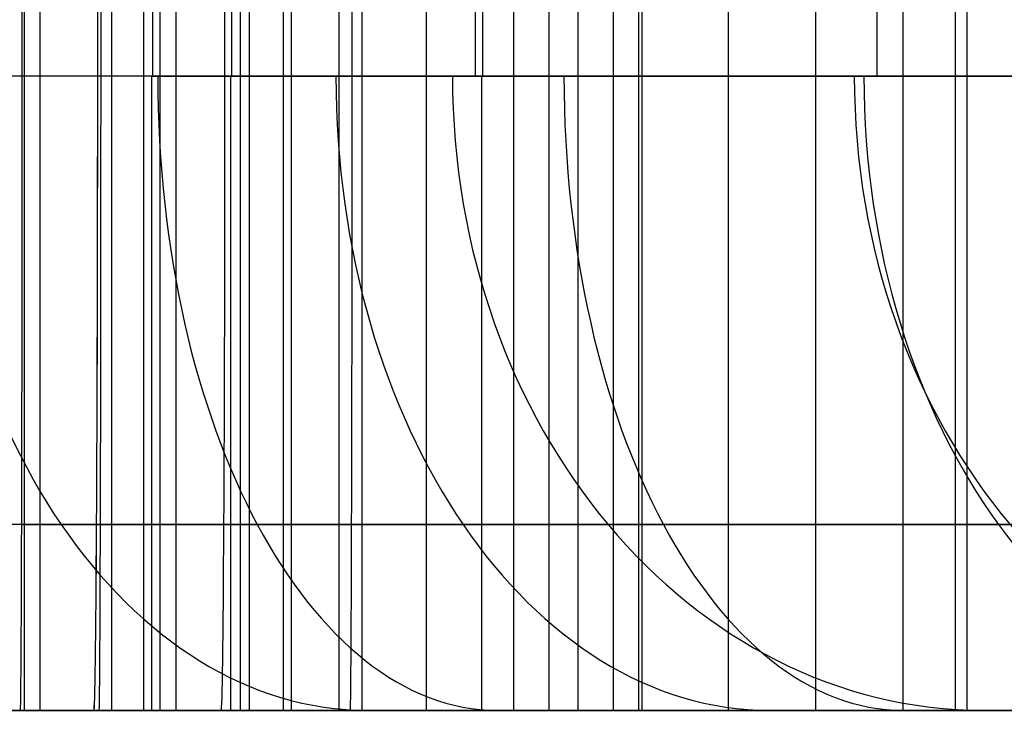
# Model space of a CAD drawing. Extents: x -879 to 919, y -7 to 33.
# Tile 57 of 66: x 795 to 823, y -7 to 13. Entities that reach past the tile are written whole.
import ezdxf

# ---------------------------------------------------------------- set-up
doc = ezdxf.new("R2010")
doc.units = 0
doc.layers.add('IGES_LEVEL_0', color=7, linetype='CONTINUOUS')
doc.layers.add('PREDEFINITO', color=7, linetype='CONTINUOUS')

msp = doc.modelspace()

# ---------------------------------------------------------------- linework, layer by layer
at = {"layer": 'IGES_LEVEL_0'}
for p, q in [((795.032, 33.426, 1751.997), (795.032, -6.574, 1751.997)), ((795.472, 33.426, 1453.198), (795.472, -6.574, 1453.198)), ((797.508, 33.426, 1753.733), (797.508, -6.574, 1753.733)), ((797.508, 33.426, 1753.733), (797.508, -6.574, 1753.733)), ((798.408, 33.426, 417.262), (798.408, -6.574, 417.262)), ((798.871, 33.426, 1230.188), (798.871, -6.574, 1230.188)), ((799.329, 33.426, 1755.13), (799.329, -6.574, 1755.13)), ((801.149, 33.426, 1756.527), (801.149, -6.574, 1756.527)), ((801.149, 33.426, 1756.527), (801.149, -6.574, 1756.527)), ((801.411, 33.426, 1231.818), (801.411, -6.574, 1231.818)), ((802.373, 33.426, 936.353), (802.373, -6.574, 936.353)), ((802.373, 33.426, 936.353), (802.373, -6.574, 936.353)), ((802.596, 33.426, 1969.993), (802.596, -6.574, 1969.993)), ((803.951, 33.426, 1233.448), (803.951, -6.574, 1233.448)), ((804.606, 33.426, 1453.166), (804.606, -6.574, 1453.166)), ((804.606, 33.426, 1453.166), (804.606, -6.574, 1453.166)), ((806.427, 33.426, 1235.183), (806.427, -6.574, 1235.183)), ((808.904, 33.426, 1236.919), (808.904, -6.574, 1236.919)), ((809.906, 33.426, 714.407), (809.906, -6.574, 714.407)), ((810.724, 33.426, 1238.316), (810.724, -6.574, 1238.316)), ((811.729, 33.426, 1969.962), (811.729, -6.574, 1969.962)), ((812.446, 33.426, 716.037), (812.446, -6.574, 716.037)), ((812.544, 33.426, 1239.713), (812.544, -6.574, 1239.713)), ((814.986, 33.426, 717.667), (814.986, -6.574, 717.667)), ((817.462, 33.426, 719.403), (817.462, -6.574, 719.403)), ((819.939, 33.426, 721.138), (819.939, -6.574, 721.138)), ((821.423, 33.426, 194.126), (821.423, -6.574, 194.126)), ((821.759, 33.426, 722.535), (821.759, -6.574, 722.535)), ((794.964, 15.426, 960.356), (794.964, 11.426, 960.356)), ((794.964, 15.426, 960.356), (794.964, 11.426, 960.356)), ((797.103, 15.426, 1994.007), (797.103, 11.426, 1994.007)), ((797.103, 15.426, 1994.007), (797.103, 11.426, 1994.007)), ((797.197, 15.426, 1477.169), (797.197, 11.426, 1477.169)), ((797.197, 15.426, 1477.169), (797.197, 11.426, 1477.169)), ((798.408, 15.426, 441.265), (798.408, 11.426, 441.265)), ((798.669, 15.426, 960.356), (798.669, 11.426, 960.356)), ((800.712, 15.426, 1993.985), (800.712, 11.426, 1993.985)), ((800.902, 15.426, 1477.169), (800.902, 11.426, 1477.169)), ((802.373, 15.426, 960.356), (802.373, 11.426, 960.356)), ((802.373, 15.426, 960.356), (802.373, 11.426, 960.356)), ((804.321, 15.426, 1993.964), (804.321, 11.426, 1993.964)), ((804.321, 15.426, 1993.964), (804.321, 11.426, 1993.964)), ((804.321, 15.426, 1993.964), (804.321, 11.426, 1993.964)), ((804.606, 15.426, 1477.169), (804.606, 11.426, 1477.169)), ((804.606, 15.426, 1477.169), (804.606, 11.426, 1477.169)), ((807.813, 15.426, 1799.212), (807.813, 11.426, 1799.212)), ((808.025, 15.426, 1993.964), (808.025, 11.426, 1993.964)), ((808.025, 15.426, 1993.964), (808.025, 11.426, 1993.964)), ((811.729, 15.426, 1993.964), (811.729, 11.426, 1993.964)), ((811.729, 15.426, 1993.964), (811.729, 11.426, 1993.964)), ((819.208, 15.426, 1282.398), (819.208, 11.426, 1282.398)), ((794.964, 11.426, 960.356), (787.747, 11.426, 960.398)), ((794.964, 11.426, 960.356), (787.747, 11.426, 960.398)), ((797.197, 11.426, 1477.169), (789.98, 11.426, 1477.211)), ((797.197, 11.426, 1477.169), (789.98, 11.426, 1477.211)), ((797.103, 11.426, 1994.007), (790.054, 11.426, 1994.049)), ((797.103, 11.426, 1994.007), (790.054, 11.426, 1994.049)), ((798.408, 11.426, 441.265), (791, 11.426, 441.265)), ((795.029, 11.426, 733.446), (792.922, 11.426, 732.241)), ((797.838, 11.426, 208.501), (793.2, 11.426, 206.323)), ((795.655, 11.426, 1257.002), (793.82, 11.426, 1255.64)), ((795.881, 11.426, 1784.083), (794.35, 11.426, 1782.536)), ((795.881, 11.426, 1784.083), (794.35, 11.426, 1782.536)), ((802.373, 11.426, 960.356), (794.964, 11.426, 960.356)), ((797.09, 11.426, 734.677), (795.029, 11.426, 733.446)), ((797.445, 11.426, 1258.389), (795.655, 11.426, 1257.002)), ((797.371, 11.426, 1785.656), (795.881, 11.426, 1784.083)), ((797.371, 11.426, 1785.656), (795.881, 11.426, 1784.083)), ((799.105, 11.426, 735.933), (797.09, 11.426, 734.677)), ((804.321, 11.426, 1993.964), (797.103, 11.426, 1994.007)), ((804.321, 11.426, 1993.964), (797.103, 11.426, 1994.007)), ((804.606, 11.426, 1477.169), (797.197, 11.426, 1477.169)), ((798.819, 11.426, 1787.256), (797.371, 11.426, 1785.656)), ((798.819, 11.426, 1787.256), (797.371, 11.426, 1785.656)), ((799.192, 11.426, 1259.803), (797.445, 11.426, 1258.389)), ((800.085, 11.426, 209.628), (797.838, 11.426, 208.501)), ((878.102, 11.426, 441.265), (798.408, 11.426, 441.265)), ((800.225, 11.426, 1788.883), (798.819, 11.426, 1787.256)), ((800.225, 11.426, 1788.883), (798.819, 11.426, 1787.256)), ((801.075, 11.426, 737.216), (799.105, 11.426, 735.933)), ((800.895, 11.426, 1261.243), (799.192, 11.426, 1259.803)), ((802.286, 11.426, 210.781), (800.085, 11.426, 209.628)), ((801.591, 11.426, 1790.537), (800.225, 11.426, 1788.883)), ((801.591, 11.426, 1790.537), (800.225, 11.426, 1788.883)), ((802.554, 11.426, 1262.71), (800.895, 11.426, 1261.243)), ((802.999, 11.426, 738.524), (801.075, 11.426, 737.216)), ((802.915, 11.426, 1792.218), (801.591, 11.426, 1790.537)), ((802.915, 11.426, 1792.218), (801.591, 11.426, 1790.537)), ((804.44, 11.426, 211.96), (802.286, 11.426, 210.781)), ((882.066, 11.426, 960.356), (802.373, 11.426, 960.356)), ((804.171, 11.426, 1264.203), (802.554, 11.426, 1262.71)), ((804.2, 11.426, 1793.926), (802.915, 11.426, 1792.218)), ((804.2, 11.426, 1793.926), (802.915, 11.426, 1792.218)), ((804.878, 11.426, 739.859), (802.999, 11.426, 738.524)), ((805.745, 11.426, 1265.723), (804.171, 11.426, 1264.203)), ((805.444, 11.426, 1795.66), (804.2, 11.426, 1793.926)), ((805.444, 11.426, 1795.66), (804.2, 11.426, 1793.926)), ((811.729, 11.426, 1993.964), (804.321, 11.426, 1993.964)), ((811.729, 11.426, 1993.964), (804.321, 11.426, 1993.964)), ((841.708, 11.426, 1993.964), (804.321, 11.426, 1993.964)), ((811.729, 11.426, 1993.964), (804.321, 11.426, 1993.964)), ((841.708, 11.426, 1993.964), (804.321, 11.426, 1993.964)), ((806.547, 11.426, 213.164), (804.44, 11.426, 211.96)), ((884.299, 11.426, 1477.169), (804.606, 11.426, 1477.169)), ((806.713, 11.426, 741.22), (804.878, 11.426, 739.859)), ((806.648, 11.426, 1797.423), (805.444, 11.426, 1795.66)), ((806.648, 11.426, 1797.423), (805.444, 11.426, 1795.66)), ((807.276, 11.426, 1267.269), (805.745, 11.426, 1265.723)), ((808.608, 11.426, 214.395), (806.547, 11.426, 213.164)), ((807.813, 11.426, 1799.212), (806.648, 11.426, 1797.423)), ((807.813, 11.426, 1799.212), (806.648, 11.426, 1797.423)), ((808.504, 11.426, 742.608), (806.713, 11.426, 741.22)), ((808.766, 11.426, 1268.843), (807.276, 11.426, 1267.269)), ((808.939, 11.426, 1801.028), (807.813, 11.426, 1799.212)), ((808.939, 11.426, 1801.028), (807.813, 11.426, 1799.212)), ((808.025, 11.426, 1993.964), (845.413, 11.426, 1993.964)), ((808.025, 11.426, 1993.964), (845.413, 11.426, 1993.964)), ((810.25, 11.426, 744.022), (808.504, 11.426, 742.608)), ((810.623, 11.426, 215.651), (808.608, 11.426, 214.395)), ((810.214, 11.426, 1270.443), (808.766, 11.426, 1268.843)), ((810.026, 11.426, 1802.872), (808.939, 11.426, 1801.028)), ((810.026, 11.426, 1802.872), (808.939, 11.426, 1801.028)), ((811.074, 11.426, 1804.744), (810.026, 11.426, 1802.872)), ((811.074, 11.426, 1804.744), (810.026, 11.426, 1802.872)), ((811.62, 11.426, 1272.07), (810.214, 11.426, 1270.443)), ((811.953, 11.426, 745.462), (810.25, 11.426, 744.022)), ((812.592, 11.426, 216.934), (810.623, 11.426, 215.651)), ((812.084, 11.426, 1806.642), (811.074, 11.426, 1804.744)), ((812.084, 11.426, 1806.642), (811.074, 11.426, 1804.744)), ((812.986, 11.426, 1273.723), (811.62, 11.426, 1272.07)), ((849.117, 11.426, 1993.964), (811.729, 11.426, 1993.964)), ((849.117, 11.426, 1993.964), (811.729, 11.426, 1993.964)), ((813.613, 11.426, 746.929), (811.953, 11.426, 745.462)), ((813.057, 11.426, 1808.569), (812.084, 11.426, 1806.642)), ((813.057, 11.426, 1808.569), (812.084, 11.426, 1806.642)), ((814.516, 11.426, 218.243), (812.592, 11.426, 216.934)), ((814.311, 11.426, 1275.404), (812.986, 11.426, 1273.723)), ((813.991, 11.426, 1810.523), (813.057, 11.426, 1808.569)), ((813.991, 11.426, 1810.523), (813.057, 11.426, 1808.569)), ((815.229, 11.426, 748.422), (813.613, 11.426, 746.929)), ((814.889, 11.426, 1812.504), (813.991, 11.426, 1810.523)), ((814.889, 11.426, 1812.504), (813.991, 11.426, 1810.523)), ((815.595, 11.426, 1277.112), (814.311, 11.426, 1275.404)), ((816.396, 11.426, 219.578), (814.516, 11.426, 218.243)), ((815.75, 11.426, 1814.513), (814.889, 11.426, 1812.504)), ((815.75, 11.426, 1814.513), (814.889, 11.426, 1812.504)), ((816.803, 11.426, 749.942), (815.229, 11.426, 748.422)), ((816.839, 11.426, 1278.847), (815.595, 11.426, 1277.112)), ((816.574, 11.426, 1816.551), (815.75, 11.426, 1814.513)), ((816.574, 11.426, 1816.551), (815.75, 11.426, 1814.513)), ((818.231, 11.426, 220.939), (816.396, 11.426, 219.578)), ((817.362, 11.426, 1818.615), (816.574, 11.426, 1816.551)), ((817.362, 11.426, 1818.615), (816.574, 11.426, 1816.551)), ((818.335, 11.426, 751.488), (816.803, 11.426, 749.942)), ((818.043, 11.426, 1280.609), (816.839, 11.426, 1278.847)), ((818.113, 11.426, 1820.708), (817.362, 11.426, 1818.615)), ((818.113, 11.426, 1820.708), (817.362, 11.426, 1818.615)), ((819.208, 11.426, 1282.398), (818.043, 11.426, 1280.609)), ((818.83, 11.426, 1822.829), (818.113, 11.426, 1820.708)), ((818.83, 11.426, 1822.829), (818.113, 11.426, 1820.708)), ((820.021, 11.426, 222.326), (818.231, 11.426, 220.939)), ((819.825, 11.426, 753.062), (818.335, 11.426, 751.488)), ((819.511, 11.426, 1824.978), (818.83, 11.426, 1822.829)), ((819.511, 11.426, 1824.978), (818.83, 11.426, 1822.829)), ((820.334, 11.426, 1284.215), (819.208, 11.426, 1282.398)), ((820.157, 11.426, 1827.154), (819.511, 11.426, 1824.978)), ((820.157, 11.426, 1827.154), (819.511, 11.426, 1824.978)), ((821.272, 11.426, 754.662), (819.825, 11.426, 753.062)), ((821.768, 11.426, 223.74), (820.021, 11.426, 222.326)), ((820.768, 11.426, 1829.359), (820.157, 11.426, 1827.154)), ((820.768, 11.426, 1829.359), (820.157, 11.426, 1827.154)), ((821.421, 11.426, 1286.059), (820.334, 11.426, 1284.215)), ((821.345, 11.426, 1831.592), (820.768, 11.426, 1829.359)), ((821.345, 11.426, 1831.592), (820.768, 11.426, 1829.359)), ((822.679, 11.426, 756.289), (821.272, 11.426, 754.662)), ((822.397, 11.426, 1836.144), (821.345, 11.426, 1831.592)), ((822.397, 11.426, 1836.144), (821.345, 11.426, 1831.592)), ((822.469, 11.426, 1287.93), (821.421, 11.426, 1286.059)), ((823.47, 11.426, 225.18), (821.768, 11.426, 223.74)), ((823.316, 11.426, 1840.808), (822.397, 11.426, 1836.144)), ((823.316, 11.426, 1840.808), (822.397, 11.426, 1836.144)), ((823.479, 11.426, 1289.829), (822.469, 11.426, 1287.93)), ((824.044, 11.426, 757.942), (822.679, 11.426, 756.289)), ((795.012, -1.302, 727.371), (791.597, -1.302, 725.54)), ((794.927, -1.302, 1249.961), (792.23, -1.302, 1248.141)), ((796.104, -1.302, 201.851), (792.517, -1.302, 200.269)), ((796.078, -1.302, 1776.885), (793.703, -1.302, 1774.727)), ((797.565, -1.302, 1251.848), (794.927, -1.302, 1249.961)), ((798.36, -1.302, 729.289), (795.012, -1.302, 727.371)), ((798.259, -1.302, 1778.988), (796.078, -1.302, 1776.885)), ((799.638, -1.302, 203.513), (796.104, -1.302, 201.851)), ((800.141, -1.302, 1253.802), (797.565, -1.302, 1251.848)), ((800.373, -1.302, 1781.15), (798.259, -1.302, 1778.988)), ((801.638, -1.302, 731.296), (798.36, -1.302, 729.289)), ((803.114, -1.302, 205.258), (799.638, -1.302, 203.513)), ((802.653, -1.302, 1255.824), (800.141, -1.302, 1253.802)), ((802.42, -1.302, 1783.372), (800.373, -1.302, 1781.15)), ((804.51, -1.302, 733.171), (801.638, -1.302, 731.296)), ((804.397, -1.302, 1785.652), (802.42, -1.302, 1783.372)), ((805.098, -1.302, 1257.914), (802.653, -1.302, 1255.824)), ((806.529, -1.302, 207.089), (803.114, -1.302, 205.258)), ((804.305, -1.301, 1988.692), (841.693, -1.301, 1988.692)), ((806.303, -1.302, 1787.99), (804.397, -1.302, 1785.652)), ((807.318, -1.302, 735.119), (804.51, -1.302, 733.171)), ((807.473, -1.302, 1260.071), (805.098, -1.302, 1257.914)), ((808.138, -1.302, 1790.384), (806.303, -1.302, 1787.99)), ((809.878, -1.302, 209.007), (806.529, -1.302, 207.089)), ((810.059, -1.302, 737.142), (807.318, -1.302, 735.119)), ((809.654, -1.302, 1262.174), (807.473, -1.302, 1260.071)), ((809.899, -1.302, 1792.832), (808.138, -1.302, 1790.384)), ((811.769, -1.302, 1264.337), (809.654, -1.302, 1262.174)), ((813.156, -1.302, 211.015), (809.878, -1.302, 209.007)), ((811.587, -1.302, 1795.335), (809.899, -1.302, 1792.832)), ((812.73, -1.302, 739.239), (810.059, -1.302, 737.142)), ((813.209, -1.302, 1797.904), (811.587, -1.302, 1795.335)), ((811.729, -1.302, 1988.692), (849.117, -1.302, 1988.692)), ((813.815, -1.302, 1266.559), (811.769, -1.302, 1264.337)), ((815.328, -1.302, 741.411), (812.73, -1.302, 739.239)), ((816.027, -1.302, 212.889), (813.156, -1.302, 211.015)), ((814.756, -1.302, 1800.524), (813.209, -1.302, 1797.904)), ((815.792, -1.302, 1268.839), (813.815, -1.302, 1266.559)), ((816.227, -1.302, 1803.192), (814.756, -1.302, 1800.524)), ((817.85, -1.302, 743.658), (815.328, -1.302, 741.411)), ((817.699, -1.302, 1271.176), (815.792, -1.302, 1268.839)), ((818.835, -1.302, 214.837), (816.027, -1.302, 212.889)), ((817.623, -1.302, 1805.908), (816.227, -1.302, 1803.192)), ((818.943, -1.302, 1808.669), (817.623, -1.302, 1805.908)), ((819.533, -1.302, 1273.57), (817.699, -1.302, 1271.176)), ((820.293, -1.302, 745.98), (817.85, -1.302, 743.658)), ((821.577, -1.302, 216.86), (818.835, -1.302, 214.837)), ((820.189, -1.302, 1811.473), (818.943, -1.302, 1808.669)), ((821.294, -1.302, 1276.019), (819.533, -1.302, 1273.57)), ((821.36, -1.302, 1814.317), (820.189, -1.302, 1811.473)), ((822.655, -1.302, 748.375), (820.293, -1.302, 745.98)), ((822.982, -1.302, 1278.522), (821.294, -1.302, 1276.019)), ((822.459, -1.302, 1817.201), (821.36, -1.302, 1814.317)), ((824.248, -1.302, 218.957), (821.577, -1.302, 216.86)), ((823.485, -1.302, 1820.121), (822.459, -1.302, 1817.201)), ((824.327, -1.302, 750.171), (822.655, -1.302, 748.375)), ((780.141, -6.574, 417.326), (798.408, -6.574, 417.262)), ((784.106, -6.574, 936.416), (802.373, -6.574, 936.353)), ((784.106, -6.574, 936.416), (802.373, -6.574, 936.353)), ((786.339, -6.574, 1453.23), (804.606, -6.574, 1453.166)), ((786.339, -6.574, 1453.23), (804.606, -6.574, 1453.166)), ((794.912, -6.574, 942.356), (787.64, -6.574, 942.398)), ((787.64, -6.574, 942.398), (794.912, -6.574, 942.356)), ((795.18, -6.574, 187.586), (789.676, -6.574, 185.425)), ((797.145, -6.574, 1459.169), (789.873, -6.574, 1459.212)), ((789.873, -6.574, 1459.212), (797.145, -6.574, 1459.169)), ((796.996, -6.574, 1976.007), (789.932, -6.574, 1976.049)), ((789.932, -6.574, 1976.049), (796.996, -6.574, 1976.007)), ((798.408, -6.574, 423.265), (790.947, -6.574, 423.265)), ((795.569, -6.574, 1228.218), (792.22, -6.574, 1226.331)), ((792.229, -6.574, 1757.333), (795.491, -6.574, 1759.743)), ((792.229, -6.574, 1757.333), (795.491, -6.574, 1759.743)), ((792.555, -6.574, 1750.261), (797.508, -6.574, 1753.733)), ((792.555, -6.574, 1750.261), (797.508, -6.574, 1753.733)), ((796.421, -6.574, 707.019), (792.943, -6.574, 705.369)), ((793.42, -6.574, 1233.902), (796.886, -6.574, 1236.007)), ((793.462, -6.574, 1970.025), (811.729, -6.574, 1969.962)), ((793.462, -6.574, 1970.025), (811.729, -6.574, 1969.962)), ((797.398, -6.574, 182.007), (793.82, -6.574, 180.573)), ((798.102, -6.574, 714.578), (794.553, -6.574, 712.772)), ((802.373, -6.574, 942.356), (794.912, -6.574, 942.356)), ((798.847, -6.574, 189.138), (795.18, -6.574, 187.586)), ((795.491, -6.574, 1759.743), (798.673, -6.574, 1762.256)), ((795.491, -6.574, 1759.743), (798.673, -6.574, 1762.256)), ((798.871, -6.574, 1230.188), (795.569, -6.574, 1228.218)), ((799.859, -6.574, 708.745), (796.421, -6.574, 707.019)), ((796.886, -6.574, 1236.007), (800.289, -6.574, 1238.212)), ((804.268, -6.574, 1975.964), (796.996, -6.574, 1976.007)), ((796.996, -6.574, 1976.007), (804.268, -6.574, 1975.964)), ((804.606, -6.574, 1459.169), (797.145, -6.574, 1459.169)), ((800.946, -6.574, 183.511), (797.398, -6.574, 182.007)), ((801.149, -6.574, 1756.527), (797.508, -6.574, 1753.733)), ((801.149, -6.574, 1756.527), (797.508, -6.574, 1753.733)), ((801.604, -6.574, 716.473), (798.102, -6.574, 714.578)), ((878.412, -6.574, 423.265), (798.408, -6.574, 423.265)), ((798.408, -6.574, 417.262), (878.516, -6.574, 417.262)), ((798.673, -6.574, 1762.256), (801.771, -6.574, 1764.874)), ((798.673, -6.574, 1762.256), (801.771, -6.574, 1764.874)), ((802.478, -6.574, 190.772), (798.847, -6.574, 189.138)), ((798.871, -6.574, 1230.188), (803.951, -6.574, 1233.448)), ((803.255, -6.574, 710.551), (799.859, -6.574, 708.745)), ((800.289, -6.574, 1238.212), (803.624, -6.574, 1240.519)), ((804.46, -6.574, 185.087), (800.946, -6.574, 183.511)), ((804.366, -6.574, 1759.162), (801.149, -6.574, 1756.527)), ((804.366, -6.574, 1759.162), (801.149, -6.574, 1756.527)), ((805.054, -6.574, 718.461), (801.604, -6.574, 716.473)), ((801.771, -6.574, 1764.874), (804.778, -6.574, 1767.595)), ((801.771, -6.574, 1764.874), (804.778, -6.574, 1767.595)), ((802.373, -6.574, 936.353), (871.171, -6.574, 936.353)), ((871.041, -6.574, 942.356), (802.373, -6.574, 942.356)), ((802.373, -6.574, 936.353), (871.171, -6.574, 936.353)), ((806.07, -6.574, 192.49), (802.478, -6.574, 190.772)), ((806.605, -6.574, 712.437), (803.255, -6.574, 710.551)), ((803.624, -6.574, 1240.519), (806.886, -6.574, 1242.929)), ((803.951, -6.574, 1233.448), (808.904, -6.574, 1236.919)), ((811.729, -6.574, 1975.964), (804.268, -6.574, 1975.964)), ((811.729, -6.574, 1975.964), (804.268, -6.574, 1975.964)), ((811.729, -6.574, 1975.964), (804.268, -6.574, 1975.964)), ((841.656, -6.574, 1975.964), (804.268, -6.574, 1975.964)), ((807.453, -6.574, 1761.867), (804.366, -6.574, 1759.162)), ((807.453, -6.574, 1761.867), (804.366, -6.574, 1759.162)), ((807.938, -6.574, 186.737), (804.46, -6.574, 185.087)), ((804.606, -6.574, 1453.166), (860.021, -6.574, 1453.166)), ((859.891, -6.574, 1459.169), (804.606, -6.574, 1459.169)), ((804.606, -6.574, 1453.166), (860.021, -6.574, 1453.166)), ((804.778, -6.574, 1767.595), (807.227, -6.574, 1769.956)), ((804.778, -6.574, 1767.595), (807.227, -6.574, 1769.956)), ((808.448, -6.574, 720.543), (805.054, -6.574, 718.461)), ((809.619, -6.574, 194.296), (806.07, -6.574, 192.49)), ((809.906, -6.574, 714.407), (806.605, -6.574, 712.437)), ((806.886, -6.574, 1242.929), (810.068, -6.574, 1245.443)), ((807.227, -6.574, 1769.956), (809.605, -6.574, 1772.388)), ((807.227, -6.574, 1769.956), (809.605, -6.574, 1772.388)), ((810.413, -6.574, 1764.639), (807.453, -6.574, 1761.867)), ((810.413, -6.574, 1764.639), (807.453, -6.574, 1761.867)), ((811.376, -6.574, 188.463), (807.938, -6.574, 186.737)), ((807.998, -6.574, 1975.964), (845.386, -6.574, 1975.964)), ((811.615, -6.574, 722.611), (808.448, -6.574, 720.543)), ((812.544, -6.574, 1239.713), (808.904, -6.574, 1236.919)), ((809.605, -6.574, 1772.388), (811.91, -6.574, 1774.89)), ((809.605, -6.574, 1772.388), (811.91, -6.574, 1774.89)), ((813.121, -6.574, 196.191), (809.619, -6.574, 194.296)), ((814.986, -6.574, 717.667), (809.906, -6.574, 714.407)), ((810.068, -6.574, 1245.443), (813.166, -6.574, 1248.06)), ((813.249, -6.574, 1767.477), (810.413, -6.574, 1764.639)), ((813.249, -6.574, 1767.477), (810.413, -6.574, 1764.639)), ((814.772, -6.574, 190.269), (811.376, -6.574, 188.463)), ((814.723, -6.574, 724.767), (811.615, -6.574, 722.611)), ((811.729, -6.574, 1969.962), (848.872, -6.574, 1969.962)), ((848.742, -6.574, 1975.964), (811.729, -6.574, 1975.964)), ((811.729, -6.574, 1975.964), (849.117, -6.574, 1975.964)), ((811.91, -6.574, 1774.89), (814.138, -6.574, 1777.46)), ((811.91, -6.574, 1774.89), (814.138, -6.574, 1777.46)), ((815.761, -6.574, 1242.348), (812.544, -6.574, 1239.713)), ((816.571, -6.574, 198.179), (813.121, -6.574, 196.191)), ((813.166, -6.574, 1248.06), (816.173, -6.574, 1250.781)), ((815.961, -6.574, 1770.38), (813.249, -6.574, 1767.477)), ((815.961, -6.574, 1770.38), (813.249, -6.574, 1767.477)), ((814.138, -6.574, 1777.46), (816.288, -6.574, 1780.096)), ((814.138, -6.574, 1777.46), (816.288, -6.574, 1780.096)), ((817.767, -6.574, 727.013), (814.723, -6.574, 724.767)), ((818.122, -6.574, 192.155), (814.772, -6.574, 190.269)), ((819.939, -6.574, 721.138), (814.986, -6.574, 717.667)), ((818.848, -6.574, 1245.053), (815.761, -6.574, 1242.348)), ((818.552, -6.574, 1773.345), (815.961, -6.574, 1770.38)), ((818.552, -6.574, 1773.345), (815.961, -6.574, 1770.38)), ((816.173, -6.574, 1250.781), (818.622, -6.574, 1253.142)), ((816.288, -6.574, 1780.096), (818.357, -6.574, 1782.796)), ((816.288, -6.574, 1780.096), (818.357, -6.574, 1782.796)), ((819.965, -6.574, 200.262), (816.571, -6.574, 198.179)), ((820.742, -6.574, 729.349), (817.767, -6.574, 727.013)), ((821.423, -6.574, 194.126), (818.122, -6.574, 192.155)), ((818.357, -6.574, 1782.796), (820.343, -6.574, 1785.557)), ((818.357, -6.574, 1782.796), (820.343, -6.574, 1785.557)), ((821.024, -6.574, 1776.372), (818.552, -6.574, 1773.345)), ((821.024, -6.574, 1776.372), (818.552, -6.574, 1773.345)), ((818.622, -6.574, 1253.142), (821, -6.574, 1255.575)), ((821.809, -6.574, 1247.825), (818.848, -6.574, 1245.053)), ((819.939, -6.574, 721.138), (823.579, -6.574, 723.932)), ((823.133, -6.574, 202.329), (819.965, -6.574, 200.262)), ((820.343, -6.574, 1785.557), (822.245, -6.574, 1788.378)), ((820.343, -6.574, 1785.557), (822.245, -6.574, 1788.378)), ((823.644, -6.574, 731.775), (820.742, -6.574, 729.349)), ((821, -6.574, 1255.575), (823.305, -6.574, 1258.077)), ((823.379, -6.574, 1779.459), (821.024, -6.574, 1776.372)), ((823.379, -6.574, 1779.459), (821.024, -6.574, 1776.372)), ((826.503, -6.574, 197.385), (821.423, -6.574, 194.126)), ((824.644, -6.574, 1250.663), (821.809, -6.574, 1247.825)), ((822.245, -6.574, 1788.378), (824.246, -6.574, 1791.556)), ((822.245, -6.574, 1788.378), (824.246, -6.574, 1791.556))]:
    msp.add_line(p, q, dxfattribs=at)
at = {"layer": 'IGES_LEVEL_0', "extrusion": (0.729894, -8.62891e-09, 0.68356)}
msp.add_arc((11.426, 740.042, 1795.66), 18, 90, 180, dxfattribs=at)
at = {"layer": 'IGES_LEVEL_0', "extrusion": (0.999996, -1.40548e-08, -0.002935)}
for centre in [(11.428, 944.684, 792.142), (11.428, 1461.502, 792.858), (11.428, 1978.315, 798.464), (11.428, 1978.315, 798.464), (11.428, 1978.315, 798.464)]:
    msp.add_arc(centre, 18.001, 90.0041, 179.9961, dxfattribs=at)
at = {"layer": 'IGES_LEVEL_0', "extrusion": (0.999982, 3.52581e-05, -0.005977)}
msp.add_arc((11.399, 1980.734, 785.172), 18.001, 90.004, 179.996, dxfattribs=at)
at = {"layer": 'IGES_LEVEL_0', "extrusion": (0.999983, -3.5257e-05, -0.005906)}
msp.add_arc((11.456, 1980.678, 785.312), 18.001, 90.004, 179.996, dxfattribs=at)
at = {"layer": 'IGES_LEVEL_0', "extrusion": (1, -7.77156e-16, 0)}
for centre in [(11.426, 423.265, 798.408), (11.426, 1975.964, 811.729), (11.426, 1975.964, 811.729)]:
    msp.add_arc(centre, 18, 90, 180, dxfattribs=at)
at = {"layer": 'IGES_LEVEL_0', "extrusion": (0.844836, 6.60672e-11, 0.535025)}
msp.add_arc((11.426, 176.201, 1068.515), 18, 90, 180, dxfattribs=at)
at = {"layer": 'IGES_LEVEL_0', "extrusion": (0.999983, -3.55271e-15, -0.005871)}
msp.add_arc((11.426, 1980.652, 788.992), 18, 90, 180, dxfattribs=at)
at = {"layer": 'IGES_LEVEL_0', "extrusion": (0.729894, -8.62886e-09, 0.68356)}
msp.add_arc((11.426, 355.034, 1450.704), 18, 90, 180, dxfattribs=at)
at = {"layer": 'IGES_LEVEL_0', "extrusion": (0.546608, -2.98499e-10, 0.837389)}
msp.add_arc((11.426, 289.002, 1947.013), 18, 90, 180, dxfattribs=at)
at = {"layer": 'IGES_LEVEL_0', "extrusion": (1, -3.55271e-15, 0)}
msp.add_arc((11.426, 1975.964, 807.998), 18, 90, 180, dxfattribs=at)
msp.add_arc((11.426, 1975.964, 807.998), 18, 90, 180, dxfattribs=at)
at = {"layer": 'IGES_LEVEL_0', "extrusion": (0.844836, -2.49023e-09, 0.535025)}
msp.add_arc((11.426, -269.514, 799.881), 18, 90, 180, dxfattribs=at)
at = {"layer": 'IGES_LEVEL_0', "extrusion": (0.546608, -2.98536e-10, 0.837389)}
msp.add_arc((11.426, -3.034, 1520.468), 18, 90, 180, dxfattribs=at)
at = {"layer": 'IGES_LEVEL_0', "extrusion": (0.690204, 3.06799e-09, 0.723615)}
msp.add_arc((11.426, -91.481, 1109.335), 18, 90, 180, dxfattribs=at)
at = {"layer": 'PREDEFINITO'}
for p, q in [((802.373, 11.426, 960.356), (794.964, 11.426, 960.356)), ((863.998, 11.426, 960.356), (794.964, 11.426, 960.356)), ((804.606, 11.426, 1477.169), (797.197, 11.426, 1477.169)), ((853.064, 11.426, 1477.169), (797.197, 11.426, 1477.169)), ((798.669, 11.426, 960.356), (867.702, 11.426, 960.356)), ((800.902, 11.426, 1477.169), (856.768, 11.426, 1477.169)), ((871.406, 11.426, 960.356), (802.373, 11.426, 960.356)), ((860.473, 11.426, 1477.169), (804.606, 11.426, 1477.169)), ((794.949, -1.301, 955.083), (863.982, -1.301, 955.083)), ((797.182, -1.301, 1471.897), (853.049, -1.301, 1471.897)), ((802.373, -1.302, 955.083), (871.406, -1.302, 955.083)), ((804.606, -1.302, 1471.897), (860.473, -1.302, 1471.897)), ((802.373, -6.574, 942.356), (794.912, -6.574, 942.356)), ((863.945, -6.574, 942.356), (794.912, -6.574, 942.356)), ((804.606, -6.574, 1459.169), (797.145, -6.574, 1459.169)), ((853.011, -6.574, 1459.169), (797.145, -6.574, 1459.169)), ((798.642, -6.574, 942.356), (867.676, -6.574, 942.356)), ((800.875, -6.574, 1459.169), (856.742, -6.574, 1459.169)), ((802.373, -6.574, 942.356), (871.406, -6.574, 942.356)), ((804.606, -6.574, 1459.169), (860.473, -6.574, 1459.169))]:
    msp.add_line(p, q, dxfattribs=at)
at = {"layer": 'PREDEFINITO', "extrusion": (0.999996, -1.40548e-08, -0.002935)}
for centre in [(11.428, 944.684, 792.142), (11.428, 1461.502, 792.858)]:
    msp.add_arc(centre, 18.001, 90.0041, 179.9961, dxfattribs=at)
at = {"layer": 'PREDEFINITO', "extrusion": (1, -3.55271e-15, 0)}
msp.add_arc((11.426, 942.356, 798.642), 18, 90, 180, dxfattribs=at)
at = {"layer": 'PREDEFINITO', "extrusion": (1, 0, 0)}
msp.add_arc((11.426, 1459.169, 800.875), 18, 90, 180, dxfattribs=at)
at = {"layer": 'PREDEFINITO', "extrusion": (1, -7.77156e-16, 0)}
for centre in [(11.426, 942.356, 802.373), (11.426, 1459.169, 804.606)]:
    msp.add_arc(centre, 18, 90, 180, dxfattribs=at)

doc.saveas('drawing.dxf')
